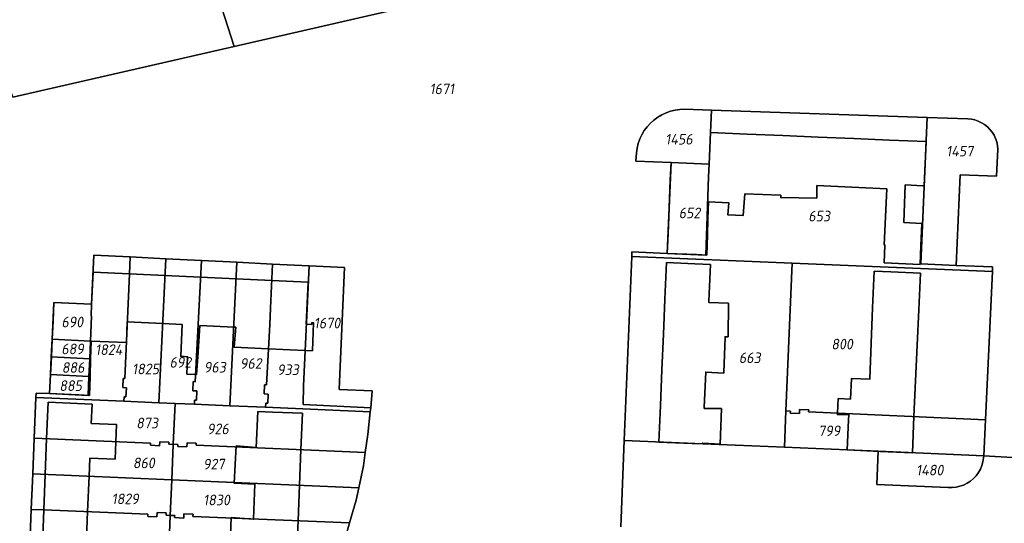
# Model space of a CAD drawing. Extents: x 177930 to 190767, y 381068 to 392034.
# Tile 126 of 256: x 182518 to 182684, y 386370 to 386455. Entities that reach past the tile are written whole.
import ezdxf
from ezdxf.enums import TextEntityAlignment as Align

# ---------------------------------------------------------------- set-up
doc = ezdxf.new("R2010")
doc.units = 0
for name, color, linetype, lineweight in [('B-XX-KG-GRENS_PERCEEL-GV', 150, 'Continuous', 25), ('B-XX-KG-GRENS_PERCEEL-S', 150, 'Continuous', 25), ('B-XX-OG-BEBOUWING-G', 7, 'Continuous', 35)]:
    doc.layers.add(name, color=color, linetype=linetype, lineweight=lineweight)
doc.styles.add('NLCS-ISO', font='NLCS-ISO.ttf', dxfattribs={"height": 1.8})

# ---------------------------------------------------------------- blocks, each defined once
blk = doc.blocks.new('SKG-PERCEELNUMMER-SO')
at = {"layer": 'DefPoints'}
blk.add_point((0, 0), dxfattribs=at)
at = {"style": 'NLCS-ISO', "oblique": 10, "flags": 1}
blk.add_attdef('GEMEENTECODE', text='', height=1.8, dxfattribs=at).set_placement((-0.5, 2.55), align=Align.MIDDLE_RIGHT)
blk.add_attdef('SECTIE', text='', height=1.8, dxfattribs=at).set_placement((0.5, 2.5), align=Align.MIDDLE_LEFT)
at = {"style": 'NLCS-ISO', "oblique": 10}
blk.add_attdef('PERCEELNUMMER', text='', height=1.8, dxfattribs=at).set_placement((0, 0), align=Align.MIDDLE_CENTER)

msp = doc.modelspace()

# ---------------------------------------------------------------- linework, layer by layer
at = {"layer": 'B-XX-KG-GRENS_PERCEEL-GV'}
for points in [[(182495.723, 386497.966), (182516.379, 386442.01), (182553.899, 386450.636), (182542.872, 386484.937), (182534.31, 386511.571)], [(182553.899, 386450.636), (182609.089, 386463.324), (182598.304, 386498.534), (182542.872, 386484.937)], [(182676.298, 386413.507), (182670.308, 386413.757), (182671.352, 386438.596), (182634.804, 386439.846), (182634.64, 386436.03), (182634.41, 386430.69), (182634.318, 386428.548), (182633.85, 386415.275), (182627.31, 386415.55), (182621.332, 386415.799), (182621.3, 386415.02), (182648.469, 386413.887), (182682.412, 386412.472), (182682.448, 386413.251)], [(182622.075, 386432.61), (182621.996, 386431.208), (182627.95, 386430.96), (182634.41, 386430.69), (182634.64, 386436.03), (182634.804, 386439.846), (182630.254, 386440.001), (182629.449, 386439.963), (182628.652, 386439.846), (182627.871, 386439.652), (182627.112, 386439.382), (182626.383, 386439.039), (182625.691, 386438.626), (182625.044, 386438.147), (182624.446, 386437.607), (182623.904, 386437.011), (182623.423, 386436.364), (182623.008, 386435.674), (182622.663, 386434.946), (182622.391, 386434.188), (182622.194, 386433.407)], [(182683.342, 386433.23), (182683.284, 386433.837), (182683.158, 386434.434), (182682.964, 386435.012), (182682.705, 386435.565), (182682.385, 386436.084), (182682.008, 386436.563), (182681.578, 386436.996), (182681.102, 386437.378), (182680.585, 386437.702), (182680.035, 386437.966), (182679.458, 386438.164), (182678.863, 386438.296), (182678.256, 386438.359), (182671.352, 386438.596), (182670.308, 386413.757), (182676.298, 386413.507), (182676.934, 386428.859), (182683.138, 386428.662)], [(182627.31, 386415.55), (182633.85, 386415.275), (182634.318, 386428.548), (182634.41, 386430.69), (182627.95, 386430.96)], [(182529.74, 386406.95), (182529.643, 386404.914), (182529.753, 386404.909), (182529.56, 386400.686), (182529.431, 386397.691), (182529.302, 386394.705), (182529.163, 386391.491), (182522.63, 386391.78), (182520.351, 386391.881), (182520.319, 386391.137), (182535.222, 386390.498), (182535.254, 386391.245), (182535.573, 386391.232), (182535.639, 386392.78), (182535.04, 386392.805), (182535.066, 386394.355), (182535.386, 386394.341), (182536.157, 386412.065), (182536.283, 386414.957), (182530.109, 386415.267)], [(182541.164, 386390.243), (182542.309, 386414.655), (182536.283, 386414.957), (182536.157, 386412.065), (182535.386, 386394.341), (182535.066, 386394.355), (182535.04, 386392.805), (182535.639, 386392.78), (182535.573, 386391.232), (182535.254, 386391.245), (182535.222, 386390.498)], [(182547.162, 386389.986), (182547.194, 386390.7), (182547.524, 386390.685), (182547.603, 386392.232), (182546.905, 386392.267), (182546.984, 386393.814), (182547.304, 386393.8), (182548.344, 386414.352), (182542.309, 386414.655), (182541.164, 386390.243), (182543.894, 386390.126)], [(182621.3, 386415.02), (182620.02, 386383.831), (182633.32, 386383.26), (182647.17, 386382.683), (182647.427, 386388.846), (182648.469, 386413.887)], [(182553.198, 386389.727), (182554.38, 386414.049), (182548.344, 386414.352), (182547.304, 386393.8), (182546.984, 386393.814), (182546.905, 386392.267), (182547.603, 386392.232), (182547.524, 386390.685), (182547.194, 386390.7), (182547.162, 386389.986)], [(182553.198, 386389.727), (182559.24, 386389.468), (182559.271, 386390.168), (182559.611, 386390.153), (182559.686, 386391.701), (182558.987, 386391.734), (182559.062, 386393.282), (182559.401, 386393.267), (182559.726, 386399.335), (182559.949, 386403.485), (182560.078, 386406.262), (182560.426, 386413.746), (182554.38, 386414.049)], [(182566.598, 386413.436), (182560.426, 386413.746), (182560.078, 386406.262), (182559.949, 386403.485), (182559.726, 386399.335), (182559.401, 386393.267), (182559.062, 386393.282), (182558.987, 386391.734), (182559.686, 386391.701), (182559.611, 386390.153), (182559.271, 386390.168), (182559.24, 386389.468), (182576.978, 386388.707), (182577.047, 386389.387), (182565.61, 386389.95), (182565.68, 386393.1), (182565.93, 386399.05)], [(182566.598, 386413.436), (182565.93, 386399.05), (182565.68, 386393.1), (182565.61, 386389.95), (182577.047, 386389.387), (182577.285, 386392.25), (182571.689, 386392.468), (182572.59, 386413.135)], [(182681.235, 386387.366), (182682.412, 386412.472), (182648.469, 386413.887), (182647.427, 386388.846), (182648.175, 386388.815), (182648.161, 386388.476), (182649.709, 386388.411), (182649.738, 386389.11), (182651.286, 386389.045), (182651.271, 386388.695)], [(182523.054, 386401.026), (182529.56, 386400.686), (182529.753, 386404.909), (182529.643, 386404.914), (182529.74, 386406.95), (182523.34, 386407.25)], [(182523.054, 386401.026), (182522.916, 386398.014), (182529.431, 386397.691), (182529.56, 386400.686)], [(182522.916, 386398.014), (182522.778, 386395.012), (182529.302, 386394.705), (182529.431, 386397.691)], [(182522.778, 386395.012), (182522.63, 386391.78), (182529.163, 386391.491), (182529.302, 386394.705)], [(182543.894, 386390.126), (182541.164, 386390.243), (182535.222, 386390.498), (182520.319, 386391.137), (182520.025, 386384.249), (182539.745, 386383.367), (182539.73, 386383.028), (182541.269, 386382.938), (182541.309, 386383.633), (182542.848, 386383.543), (182542.833, 386383.194), (182543.592, 386383.149), (182543.595, 386383.21)], [(182543.894, 386390.126), (182543.595, 386383.21), (182544.354, 386383.178), (182544.339, 386382.839), (182545.881, 386382.762), (182545.915, 386383.459), (182547.457, 386383.382), (182547.442, 386383.043), (182576.139, 386381.817), (182576.59, 386384.871), (182576.978, 386388.707), (182559.24, 386389.468), (182553.198, 386389.727), (182547.162, 386389.986)], [(182680.947, 386381.215), (182681.235, 386387.366), (182651.271, 386388.695), (182651.286, 386389.045), (182649.738, 386389.11), (182649.709, 386388.411), (182648.161, 386388.476), (182648.175, 386388.815), (182647.427, 386388.846), (182647.17, 386382.683), (182657.79, 386382.24), (182663.066, 386382.006)], [(182543.592, 386383.149), (182542.833, 386383.194), (182542.848, 386383.543), (182541.309, 386383.633), (182541.269, 386382.938), (182539.73, 386383.028), (182539.745, 386383.367), (182520.025, 386384.249), (182519.767, 386378.192), (182543.334, 386377.172)], [(182543.592, 386383.149), (182543.334, 386377.172), (182575.029, 386375.832), (182575.807, 386379.567), (182576.139, 386381.817), (182547.442, 386383.043), (182547.457, 386383.382), (182545.915, 386383.459), (182545.881, 386382.762), (182544.339, 386382.839), (182544.354, 386383.178), (182543.595, 386383.21)], [(182674.925, 386375.877), (182675.591, 386375.862), (182676.255, 386375.926), (182676.906, 386376.069), (182677.535, 386376.289), (182678.133, 386376.582), (182678.692, 386376.944), (182679.204, 386377.371), (182679.662, 386377.856), (182680.058, 386378.392), (182680.387, 386378.971), (182680.645, 386379.586), (182680.827, 386380.227), (182680.932, 386380.885), (182680.947, 386381.215), (182663.066, 386382.006), (182662.863, 386376.392)], [(182543.334, 386377.172), (182519.767, 386378.192), (182519.51, 386372.157), (182521.647, 386372.067), (182539.293, 386371.324), (182539.28, 386370.976), (182540.822, 386370.917), (182540.848, 386371.613), (182542.39, 386371.555), (182542.377, 386371.206), (182543.074, 386371.145)], [(182575.029, 386375.832), (182543.334, 386377.172), (182543.074, 386371.145), (182543.833, 386371.113), (182543.818, 386370.764), (182545.362, 386370.697), (182545.393, 386371.394), (182546.937, 386371.327), (182546.922, 386370.978), (182573.478, 386369.855), (182574.583, 386373.695)], [(182542.814, 386365.128), (182543.074, 386371.145), (182542.377, 386371.206), (182542.39, 386371.555), (182540.848, 386371.613), (182540.822, 386370.917), (182539.28, 386370.976), (182539.293, 386371.324), (182521.647, 386372.067), (182519.51, 386372.157), (182519.253, 386366.134), (182521.41, 386366.042)], [(182543.074, 386371.145), (182542.814, 386365.128), (182571.51, 386363.895), (182573.131, 386368.651), (182573.478, 386369.855), (182546.922, 386370.978), (182546.937, 386371.327), (182545.393, 386371.394), (182545.362, 386370.697), (182543.818, 386370.764), (182543.833, 386371.113)]]:
    msp.add_lwpolyline(points, close=True, dxfattribs=at)
for points in [[(182609.089, 386463.324), (182553.899, 386450.636), (182516.379, 386442.01)], [(182619.419, 386369.181), (182620.02, 386383.831), (182621.3, 386415.02), (182621.332, 386415.799), (182627.31, 386415.55), (182627.95, 386430.96), (182621.996, 386431.208), (182622.075, 386432.61), (182622.194, 386433.407), (182622.391, 386434.188), (182622.663, 386434.946), (182623.008, 386435.674), (182623.423, 386436.364), (182623.904, 386437.011), (182624.446, 386437.607), (182625.044, 386438.147), (182625.691, 386438.626), (182626.383, 386439.039), (182627.112, 386439.382), (182627.871, 386439.652), (182628.652, 386439.846), (182629.449, 386439.963), (182630.254, 386440.001), (182634.804, 386439.846), (182671.352, 386438.596), (182678.256, 386438.359), (182678.863, 386438.296), (182679.458, 386438.164), (182680.035, 386437.966), (182680.585, 386437.702), (182681.102, 386437.378), (182681.578, 386436.996), (182682.008, 386436.563), (182682.385, 386436.084), (182682.705, 386435.565), (182682.964, 386435.012), (182683.158, 386434.434), (182683.284, 386433.837), (182683.342, 386433.23), (182683.138, 386428.662), (182676.934, 386428.859), (182676.298, 386413.507), (182682.448, 386413.251), (182682.412, 386412.472), (182681.235, 386387.366), (182680.947, 386381.215), (182689.706, 386380.714)], [(182519.253, 386366.134), (182519.51, 386372.157), (182519.767, 386378.192), (182520.025, 386384.249), (182520.319, 386391.137), (182520.351, 386391.881), (182522.63, 386391.78), (182522.778, 386395.012), (182522.916, 386398.014), (182523.054, 386401.026), (182523.34, 386407.25), (182529.74, 386406.95), (182530.109, 386415.267), (182536.283, 386414.957), (182542.309, 386414.655), (182548.344, 386414.352), (182554.38, 386414.049), (182560.426, 386413.746), (182566.598, 386413.436), (182572.59, 386413.135), (182571.689, 386392.468), (182577.285, 386392.25), (182577.047, 386389.387), (182576.978, 386388.707), (182576.59, 386384.871), (182576.139, 386381.817), (182575.807, 386379.567), (182575.029, 386375.832), (182574.583, 386373.695), (182573.478, 386369.855), (182573.131, 386368.651)], [(182689.706, 386380.714), (182680.947, 386381.215), (182680.932, 386380.885), (182680.827, 386380.227), (182680.645, 386379.586), (182680.387, 386378.971), (182680.058, 386378.392), (182679.662, 386377.856), (182679.204, 386377.371), (182678.692, 386376.944), (182678.133, 386376.582), (182677.535, 386376.289), (182676.906, 386376.069), (182676.255, 386375.926), (182675.591, 386375.862), (182674.925, 386375.877), (182662.863, 386376.392), (182663.066, 386382.006), (182657.79, 386382.24), (182647.17, 386382.683), (182633.32, 386383.26), (182620.02, 386383.831), (182619.419, 386369.181)]]:
    msp.add_lwpolyline(points, dxfattribs=at)
at = {"layer": 'B-XX-OG-BEBOUWING-G'}
for points in [[(182640.862, 386435.772), (182634.637, 386436.033), (182634.413, 386430.686)], [(182646.886, 386435.519), (182640.862, 386435.772)], [(182652.911, 386435.265), (182646.886, 386435.519)], [(182658.935, 386435.012), (182652.911, 386435.265)], [(182664.959, 386434.759), (182658.935, 386435.012)], [(182670.293, 386416.881), (182670.451, 386420.647), (182667.396, 386420.808), (182667.662, 386427.15), (182670.619, 386427.026), (182670.869, 386427.015), (182671.184, 386434.498), (182664.959, 386434.759)], [(182627.954, 386430.957), (182627.83, 386427.995)], [(182634.413, 386430.686), (182627.954, 386430.957)], [(182627.83, 386427.995), (182627.698, 386424.868)], [(182646.462, 386425.412), (182646.545, 386425.409), (182646.54, 386425.015), (182652.649, 386424.933), (182652.687, 386427.071)], [(182652.687, 386427.071), (182658.589, 386426.782)], [(182658.589, 386426.782), (182664.557, 386426.489)], [(182664.557, 386426.489), (182664.09, 386416.977)], [(182627.698, 386424.868), (182627.567, 386421.743)], [(182634.298, 386424.298), (182637.763, 386424.094), (182637.601, 386422.078), (182640.181, 386422.003), (182640.48, 386425.644)], [(182640.48, 386425.644), (182646.462, 386425.412)], [(182634.212, 386421.464), (182634.298, 386424.298)], [(182627.567, 386421.743), (182627.448, 386418.924)], [(182634.125, 386418.629), (182634.212, 386421.464)], [(182627.448, 386418.924), (182627.307, 386415.548)], [(182634.023, 386415.266), (182634.125, 386418.629)], [(182664.09, 386416.977), (182664.212, 386416.971), (182664.086, 386413.964)], [(182670.159, 386413.696), (182670.293, 386416.881)], [(182627.307, 386415.548), (182632.257, 386415.34), (182634.023, 386415.266)], [(182627.185, 386414.01), (182626.919, 386407.801)], [(182634.649, 386413.684), (182632.007, 386413.804), (182627.185, 386414.01)], [(182634.378, 386407.482), (182634.649, 386413.684)], [(182664.086, 386413.964), (182670.159, 386413.696)], [(182529.984, 386412.348), (182529.737, 386406.953)], [(182536.159, 386412.064), (182529.984, 386412.348)], [(182542.175, 386411.788), (182536.159, 386412.064)], [(182548.2, 386411.512), (182542.175, 386411.788)], [(182554.243, 386411.234), (182548.2, 386411.512)], [(182560.296, 386410.956), (182554.243, 386411.234)], [(182662.364, 386412.538), (182662.114, 386406.328)], [(182670.209, 386412.192), (182665.193, 386412.413), (182662.364, 386412.538)], [(182669.934, 386405.982), (182670.209, 386412.192)], [(182559.728, 386399.375), (182562.168, 386399.268), (182567.163, 386399.039), (182567.381, 386403.784), (182567.061, 386403.799), (182567.048, 386403.519), (182566.139, 386403.561), (182566.466, 386410.673), (182560.296, 386410.956)], [(182523.344, 386407.247), (182523.201, 386404.137)], [(182529.737, 386406.953), (182523.344, 386407.247)], [(182626.919, 386407.801), (182626.662, 386401.795)], [(182637.105, 386401.348), (182637.108, 386401.429), (182637.624, 386401.418), (182637.671, 386407.102), (182634.368, 386407.247), (182634.378, 386407.482)], [(182662.114, 386406.328), (182661.871, 386400.318)], [(182669.668, 386399.973), (182669.934, 386405.982)], [(182523.201, 386404.137), (182523.058, 386401.026)], [(182529.679, 386400.68), (182535.654, 386400.426), (182535.767, 386403.948)], [(182535.767, 386403.948), (182541.793, 386403.657)], [(182541.793, 386403.657), (182545.103, 386403.497), (182544.851, 386398.109), (182546.019, 386398.028), (182545.889, 386395.093), (182547.527, 386395.036), (182547.769, 386398.031), (182548.078, 386403.354)], [(182548.078, 386403.354), (182553.847, 386403.075)], [(182553.847, 386403.075), (182554.183, 386403.059), (182553.905, 386399.631), (182559.728, 386399.375)], [(182626.662, 386401.795), (182626.405, 386395.788)], [(182636.902, 386395.339), (182637.105, 386401.348)], [(182523.058, 386401.026), (182522.92, 386398.014)], [(182529.585, 386397.683), (182529.679, 386400.68)], [(182661.871, 386400.318), (182661.629, 386394.308)], [(182669.403, 386393.964), (182669.668, 386399.973)], [(182522.92, 386398.014), (182522.782, 386395.012)], [(182529.491, 386394.696), (182529.585, 386397.683)], [(182522.782, 386395.012), (182522.634, 386391.783)], [(182529.391, 386391.49), (182529.491, 386394.696)], [(182626.405, 386395.788), (182626.149, 386389.782)], [(182633.591, 386389.463), (182633.851, 386395.421), (182636.9, 386395.271), (182636.902, 386395.339)], [(182661.629, 386394.308), (182661.626, 386394.228), (182658.52, 386394.341), (182658.366, 386390.859), (182656.282, 386390.941), (182656.186, 386388.477)], [(182669.134, 386387.903), (182669.403, 386393.964)], [(182522.634, 386391.783), (182527.599, 386391.555), (182529.391, 386391.49)], [(182522.367, 386390.311), (182522.124, 386384.155)], [(182529.824, 386390.011), (182527.344, 386390.115), (182522.367, 386390.311)], [(182533.846, 386383.631), (182533.962, 386386.572), (182529.687, 386386.744), (182529.824, 386390.011)], [(182626.149, 386389.782), (182625.883, 386383.575), (182631.524, 386383.334)], [(182557.906, 386388.771), (182557.654, 386382.628)], [(182565.481, 386388.456), (182560.383, 386388.666), (182557.906, 386388.771)], [(182565.227, 386382.283), (182565.481, 386388.456)], [(182636.258, 386383.236), (182636.505, 386389.253), (182633.583, 386389.275), (182633.591, 386389.463)], [(182656.186, 386388.477), (182656.176, 386388.209), (182658.081, 386388.251), (182658.017, 386387.336), (182657.791, 386382.236)], [(182663.38, 386381.989), (182668.862, 386381.746), (182669.134, 386387.903)], [(182522.124, 386384.155), (182521.885, 386378.1)], [(182529.32, 386377.779), (182529.453, 386380.868), (182533.731, 386380.697), (182533.846, 386383.631)], [(182557.654, 386382.628), (182554.25, 386382.924), (182553.896, 386376.606), (182557.399, 386376.427)], [(182631.524, 386383.334), (182633.322, 386383.257), (182633.328, 386383.397), (182636.258, 386383.236)], [(182564.978, 386376.257), (182565.227, 386382.283)], [(182657.791, 386382.236), (182663.38, 386381.989)], [(182521.885, 386378.1), (182521.647, 386372.065)], [(182529.063, 386371.773), (182529.32, 386377.779)], [(182557.399, 386376.427), (182557.157, 386370.545)], [(182564.73, 386370.225), (182564.978, 386376.257)], [(182521.647, 386372.065), (182521.41, 386366.051)], [(182528.805, 386365.759), (182529.063, 386371.773)], [(182557.157, 386370.545), (182557.155, 386370.497), (182553.418, 386370.761), (182553.174, 386364.878), (182552.942, 386364.86), (182552.929, 386364.693)], [(182564.481, 386364.197), (182564.73, 386370.225)]]:
    msp.add_lwpolyline(points, dxfattribs=at)

# ---------------------------------------------------------------- block references
at = {"layer": 'B-XX-KG-GRENS_PERCEEL-S'}
for p, values in [((182589.11, 386443.438), {'PERCEELNUMMER': '1671'}), ((182629.297, 386434.901), {'PERCEELNUMMER': '1456'}), ((182676.891, 386432.884), {'PERCEELNUMMER': '1457'}), ((182631.094, 386422.407), {'PERCEELNUMMER': '652'}), ((182653.068, 386421.872), {'PERCEELNUMMER': '653'}), ((182526.476, 386403.923), {'PERCEELNUMMER': '690'}), ((182569.655, 386403.74), {'PERCEELNUMMER': '1670'}), ((182526.514, 386399.356), {'PERCEELNUMMER': '689'}), ((182532.651, 386399.232), {'PERCEELNUMMER': '1824'}), ((182656.951, 386400.175), {'PERCEELNUMMER': '800'}), ((182544.803, 386397.085), {'PERCEELNUMMER': '692'}), ((182641.303, 386397.854), {'PERCEELNUMMER': '663'}), ((182526.615, 386396.206), {'PERCEELNUMMER': '886'}), ((182538.902, 386395.963), {'PERCEELNUMMER': '1825'}), ((182550.64, 386396.25), {'PERCEELNUMMER': '963'}), ((182556.736, 386396.893), {'PERCEELNUMMER': '962'}), ((182563.034, 386395.833), {'PERCEELNUMMER': '933'}), ((182526.194, 386393.128), {'PERCEELNUMMER': '885'}), ((182539.159, 386386.795), {'PERCEELNUMMER': '873'}), ((182551.156, 386385.799), {'PERCEELNUMMER': '926'}), ((182654.764, 386385.477), {'PERCEELNUMMER': '799'}), ((182538.602, 386380.038), {'PERCEELNUMMER': '860'}), ((182550.459, 386379.833), {'PERCEELNUMMER': '927'}), ((182671.808, 386378.82), {'PERCEELNUMMER': '1480'}), ((182535.44, 386373.942), {'PERCEELNUMMER': '1829'}), ((182550.922, 386373.75), {'PERCEELNUMMER': '1830'})]:
    msp.add_blockref('SKG-PERCEELNUMMER-SO', p, dxfattribs=at).add_auto_attribs(values)

doc.saveas('drawing.dxf')
